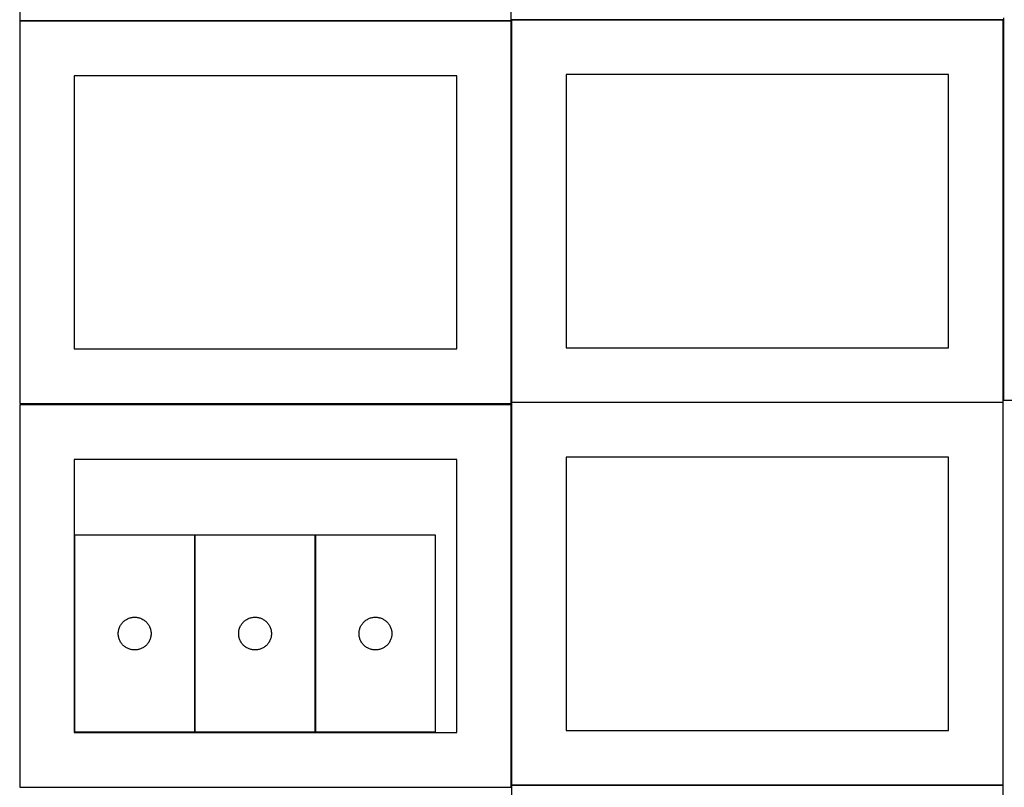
# Model space of a CAD drawing. Header units: millimetres. Extents: x 7 to 1493, y 7 to 2993.
# Tile 3 of 17: x 7 to 908, y 707 to 1410. Entities that reach past the tile are written whole.
import ezdxf

# ---------------------------------------------------------------- set-up
doc = ezdxf.new("R2010")
doc.units = ezdxf.units.MM
doc.layers.add('COMMON', color=5, linetype='CONTINUOUS', true_color=0x0000ff)
doc.layers.add('CUT', color=7, linetype='CONTINUOUS', true_color=0x000000)

msp = doc.modelspace()

# ---------------------------------------------------------------- linework, layer by layer
at = {"layer": 'COMMON'}
for p, q in [((456.524735, 1408.36672), (6.524735, 1408.36672)), ((456.624736, 1059.374118), (456.624736, 1408.266719)), ((456.724736, 1409.474118), (906.724736, 1409.474118)), ((906.824736, 1409.374118), (906.824736, 1061.375454)), ((456.624735, 1057.096763), (456.624735, 709.174117)), ((906.724736, 1059.274118), (456.724736, 1059.274118)), ((166.864862, 937.707506), (166.864862, 757.707506)), ((277.064863, 937.707506), (277.064863, 757.707506)), ((456.849381, 709.074116), (906.724736, 709.074116))]:
    msp.add_line(p, q, dxfattribs=at)
at = {"layer": 'CUT'}
for p, q in [((6.524735, 1758.46672), (6.524735, 1408.46672)), ((456.524735, 1408.46672), (456.524735, 1758.46672)), ((6.524735, 1408.46672), (456.524735, 1408.46672)), ((456.524735, 1408.266719), (6.524735, 1408.266719)), ((6.524735, 1408.266719), (6.524735, 1058.266719)), ((456.524735, 1058.266719), (456.524735, 1408.266719)), ((906.724736, 1409.374118), (456.724736, 1409.374118)), ((456.724736, 1409.374118), (456.724736, 1059.374118)), ((906.724736, 1059.374118), (906.724736, 1409.374118)), ((906.924737, 1411.375454), (906.924737, 1061.375454)), ((406.524735, 1358.266719), (56.524735, 1358.266719)), ((56.524735, 1358.266719), (56.524735, 1108.266719)), ((406.524735, 1108.266719), (406.524735, 1358.266719)), ((856.724736, 1359.374118), (506.724736, 1359.374118)), ((506.724736, 1359.374118), (506.724736, 1109.374118)), ((856.724736, 1109.374118), (856.724736, 1359.374118)), ((506.724736, 1109.374118), (856.724736, 1109.374118)), ((56.524735, 1108.266719), (406.524735, 1108.266719)), ((6.524735, 1058.266719), (456.524735, 1058.266719)), ((456.524735, 1057.096763), (6.524735, 1057.096763)), ((6.524735, 1057.096763), (6.524735, 707.096763)), ((456.524735, 707.096763), (456.524735, 1057.096763)), ((456.724736, 1059.374118), (906.724736, 1059.374118)), ((906.724736, 1059.174117), (456.724736, 1059.174117)), ((456.724736, 1059.174117), (456.724736, 709.174117)), ((906.724736, 709.174117), (906.724736, 1059.174117)), ((906.924737, 1061.375454), (1356.924737, 1061.375454)), ((406.524735, 1007.096763), (56.524735, 1007.096763)), ((56.524735, 1007.096763), (56.524735, 757.096763)), ((406.524735, 757.096763), (406.524735, 1007.096763)), ((856.724736, 1009.174117), (506.724736, 1009.174117)), ((506.724736, 1009.174117), (506.724736, 759.174117)), ((856.724736, 759.174117), (856.724736, 1009.174117)), ((166.764862, 937.707506), (56.764862, 937.707506)), ((56.764862, 937.707506), (56.764862, 757.707506)), ((166.764862, 757.707506), (166.764862, 937.707506)), ((276.964863, 937.707506), (166.964863, 937.707506)), ((166.964863, 937.707506), (166.964863, 757.707506)), ((276.964863, 757.707506), (276.964863, 937.707506)), ((387.164864, 937.707506), (277.164864, 937.707506)), ((277.164864, 937.707506), (277.164864, 757.707506)), ((387.164864, 757.707506), (387.164864, 937.707506)), ((99.319707, 856.081162), (99.767273, 856.71072)), ((99.767273, 856.71072), (100.246655, 857.316404)), ((100.246655, 857.316404), (100.756582, 857.896606)), ((100.756582, 857.896606), (101.2957, 858.449789)), ((101.2957, 858.449789), (101.86258, 858.974485)), ((101.86258, 858.974485), (102.45572, 859.469303)), ((102.45572, 859.469303), (103.073546, 859.932931)), ((103.073546, 859.932931), (103.714419, 860.364139)), ((103.714419, 860.364139), (104.376641, 860.761785)), ((104.376641, 860.761785), (105.058455, 861.124812)), ((105.058455, 861.124812), (105.758053, 861.45226)), ((105.758053, 861.45226), (106.473581, 861.743258)), ((106.473581, 861.743258), (107.20314, 861.997037)), ((107.20314, 861.997037), (107.944795, 862.212922)), ((107.944795, 862.212922), (108.696581, 862.390341)), ((108.696581, 862.390341), (109.456503, 862.528824)), ((109.456503, 862.528824), (110.222547, 862.628004)), ((110.222547, 862.628004), (110.992681, 862.687617)), ((110.992681, 862.687617), (111.764862, 862.707506)), ((111.764862, 862.707506), (112.537043, 862.687617)), ((112.537043, 862.687617), (113.307177, 862.628004)), ((113.307177, 862.628004), (114.073221, 862.528824)), ((114.073221, 862.528824), (114.833143, 862.390341)), ((114.833143, 862.390341), (115.584929, 862.212922)), ((115.584929, 862.212922), (116.326585, 861.997037)), ((116.326585, 861.997037), (117.056143, 861.743258)), ((117.056143, 861.743258), (117.771671, 861.45226)), ((117.771671, 861.45226), (118.471269, 861.124812)), ((118.471269, 861.124812), (119.153083, 860.761785)), ((119.153083, 860.761785), (119.815305, 860.364139)), ((119.815305, 860.364139), (120.456179, 859.932931)), ((120.456179, 859.932931), (121.074004, 859.469303)), ((121.074004, 859.469303), (121.667144, 858.974485)), ((121.667144, 858.974485), (122.234024, 858.449789)), ((122.234024, 858.449789), (122.773143, 857.896606)), ((122.773143, 857.896606), (123.283069, 857.316404)), ((123.283069, 857.316404), (123.762451, 856.71072)), ((123.762451, 856.71072), (124.210017, 856.081162)), ((209.519708, 856.081162), (209.967274, 856.71072)), ((209.967274, 856.71072), (210.446656, 857.316404)), ((210.446656, 857.316404), (210.956583, 857.896606)), ((210.956583, 857.896606), (211.495701, 858.449789)), ((211.495701, 858.449789), (212.062581, 858.974485)), ((212.062581, 858.974485), (212.655721, 859.469303)), ((212.655721, 859.469303), (213.273547, 859.932931)), ((213.273547, 859.932931), (213.91442, 860.364139)), ((213.91442, 860.364139), (214.576642, 860.761785)), ((214.576642, 860.761785), (215.258456, 861.124812)), ((215.258456, 861.124812), (215.958054, 861.45226)), ((215.958054, 861.45226), (216.673582, 861.743258)), ((216.673582, 861.743258), (217.403141, 861.997037)), ((217.403141, 861.997037), (218.144796, 862.212922)), ((218.144796, 862.212922), (218.896582, 862.390341)), ((218.896582, 862.390341), (219.656504, 862.528824)), ((219.656504, 862.528824), (220.422548, 862.628004)), ((220.422548, 862.628004), (221.192682, 862.687617)), ((221.192682, 862.687617), (221.964863, 862.707506)), ((221.964863, 862.707506), (222.737044, 862.687617)), ((222.737044, 862.687617), (223.507178, 862.628004)), ((223.507178, 862.628004), (224.273222, 862.528824)), ((224.273222, 862.528824), (225.033144, 862.390341)), ((225.033144, 862.390341), (225.78493, 862.212922)), ((225.78493, 862.212922), (226.526586, 861.997037)), ((226.526586, 861.997037), (227.256144, 861.743258)), ((227.256144, 861.743258), (227.971672, 861.45226)), ((227.971672, 861.45226), (228.67127, 861.124812)), ((228.67127, 861.124812), (229.353084, 860.761785)), ((229.353084, 860.761785), (230.015306, 860.364139)), ((230.015306, 860.364139), (230.65618, 859.932931)), ((230.65618, 859.932931), (231.274005, 859.469303)), ((231.274005, 859.469303), (231.867145, 858.974485)), ((231.867145, 858.974485), (232.434025, 858.449789)), ((232.434025, 858.449789), (232.973144, 857.896606)), ((232.973144, 857.896606), (233.48307, 857.316404)), ((233.48307, 857.316404), (233.962452, 856.71072)), ((233.962452, 856.71072), (234.410018, 856.081162)), ((319.719709, 856.081162), (320.167275, 856.71072)), ((320.167275, 856.71072), (320.646657, 857.316404)), ((320.646657, 857.316404), (321.156584, 857.896606)), ((321.156584, 857.896606), (321.695702, 858.449789)), ((321.695702, 858.449789), (322.262582, 858.974485)), ((322.262582, 858.974485), (322.855722, 859.469303)), ((322.855722, 859.469303), (323.473548, 859.932931)), ((323.473548, 859.932931), (324.114421, 860.364139)), ((324.114421, 860.364139), (324.776643, 860.761785)), ((324.776643, 860.761785), (325.458457, 861.124812)), ((325.458457, 861.124812), (326.158055, 861.45226)), ((326.158055, 861.45226), (326.873583, 861.743258)), ((326.873583, 861.743258), (327.603142, 861.997037)), ((327.603142, 861.997037), (328.344797, 862.212922)), ((328.344797, 862.212922), (329.096583, 862.390341)), ((329.096583, 862.390341), (329.856505, 862.528824)), ((329.856505, 862.528824), (330.622549, 862.628004)), ((330.622549, 862.628004), (331.392683, 862.687617)), ((331.392683, 862.687617), (332.164864, 862.707506)), ((332.164864, 862.707506), (332.937045, 862.687617)), ((332.937045, 862.687617), (333.707179, 862.628004)), ((333.707179, 862.628004), (334.473223, 862.528824)), ((334.473223, 862.528824), (335.233145, 862.390341)), ((335.233145, 862.390341), (335.984931, 862.212922)), ((335.984931, 862.212922), (336.726587, 861.997037)), ((336.726587, 861.997037), (337.456145, 861.743258)), ((337.456145, 861.743258), (338.171673, 861.45226)), ((338.171673, 861.45226), (338.871271, 861.124812)), ((338.871271, 861.124812), (339.553085, 860.761785)), ((339.553085, 860.761785), (340.215307, 860.364139)), ((340.215307, 860.364139), (340.856181, 859.932931)), ((340.856181, 859.932931), (341.474006, 859.469303)), ((341.474006, 859.469303), (342.067146, 858.974485)), ((342.067146, 858.974485), (342.634026, 858.449789)), ((342.634026, 858.449789), (343.173145, 857.896606)), ((343.173145, 857.896606), (343.683071, 857.316404)), ((343.683071, 857.316404), (344.162453, 856.71072)), ((344.162453, 856.71072), (344.610019, 856.081162)), ((96.769835, 848.093725), (96.809599, 848.865138)), ((96.769835, 847.321287), (96.769835, 848.093725)), ((96.809599, 846.549874), (96.769835, 847.321287)), ((96.809599, 848.865138), (96.889022, 849.633481)), ((96.889022, 849.633481), (97.007893, 850.396717)), ((97.007893, 850.396717), (97.165896, 851.152822)), ((97.165896, 851.152822), (97.362614, 851.899791)), ((97.362614, 851.899791), (97.597524, 852.635642)), ((97.597524, 852.635642), (97.870003, 853.358424)), ((97.870003, 853.358424), (98.179328, 854.066222)), ((98.179328, 854.066222), (98.52468, 854.757157)), ((98.52468, 854.757157), (98.905143, 855.429398)), ((98.905143, 855.429398), (99.319707, 856.081162)), ((124.210017, 856.081162), (124.624581, 855.429398)), ((124.624581, 855.429398), (125.005044, 854.757157)), ((125.005044, 854.757157), (125.350396, 854.066222)), ((125.350396, 854.066222), (125.659722, 853.358424)), ((125.659722, 853.358424), (125.9322, 852.635642)), ((125.9322, 852.635642), (126.16711, 851.899791)), ((126.16711, 851.899791), (126.363828, 851.152822)), ((126.363828, 851.152822), (126.521831, 850.396717)), ((126.521831, 850.396717), (126.640702, 849.633481)), ((126.640702, 849.633481), (126.720125, 848.865138)), ((126.720125, 848.865138), (126.759889, 848.093725)), ((126.759889, 847.321287), (126.720125, 846.549874)), ((126.759889, 848.093725), (126.759889, 847.321287)), ((206.969836, 848.093725), (207.0096, 848.865138)), ((206.969836, 847.321287), (206.969836, 848.093725)), ((207.0096, 846.549874), (206.969836, 847.321287)), ((207.0096, 848.865138), (207.089023, 849.633481)), ((207.089023, 849.633481), (207.207894, 850.396717)), ((207.207894, 850.396717), (207.365897, 851.152822)), ((207.365897, 851.152822), (207.562615, 851.899791)), ((207.562615, 851.899791), (207.797525, 852.635642)), ((207.797525, 852.635642), (208.070004, 853.358424)), ((208.070004, 853.358424), (208.379329, 854.066222)), ((208.379329, 854.066222), (208.724681, 854.757157)), ((208.724681, 854.757157), (209.105144, 855.429398)), ((209.105144, 855.429398), (209.519708, 856.081162)), ((234.410018, 856.081162), (234.824582, 855.429398)), ((234.824582, 855.429398), (235.205045, 854.757157)), ((235.205045, 854.757157), (235.550397, 854.066222)), ((235.550397, 854.066222), (235.859723, 853.358424)), ((235.859723, 853.358424), (236.132201, 852.635642)), ((236.132201, 852.635642), (236.367111, 851.899791)), ((236.367111, 851.899791), (236.563829, 851.152822)), ((236.563829, 851.152822), (236.721832, 850.396717)), ((236.721832, 850.396717), (236.840703, 849.633481)), ((236.840703, 849.633481), (236.920126, 848.865138)), ((236.920126, 848.865138), (236.95989, 848.093725)), ((236.95989, 847.321287), (236.920126, 846.549874)), ((236.95989, 848.093725), (236.95989, 847.321287)), ((317.169837, 848.093725), (317.209601, 848.865138)), ((317.169837, 847.321287), (317.169837, 848.093725)), ((317.209601, 846.549874), (317.169837, 847.321287)), ((317.209601, 848.865138), (317.289024, 849.633481)), ((317.289024, 849.633481), (317.407895, 850.396717)), ((317.407895, 850.396717), (317.565898, 851.152822)), ((317.565898, 851.152822), (317.762616, 851.899791)), ((317.762616, 851.899791), (317.997526, 852.635642)), ((317.997526, 852.635642), (318.270005, 853.358424)), ((318.270005, 853.358424), (318.57933, 854.066222)), ((318.57933, 854.066222), (318.924682, 854.757157)), ((318.924682, 854.757157), (319.305145, 855.429398)), ((319.305145, 855.429398), (319.719709, 856.081162)), ((344.610019, 856.081162), (345.024583, 855.429398)), ((345.024583, 855.429398), (345.405046, 854.757157)), ((345.405046, 854.757157), (345.750398, 854.066222)), ((345.750398, 854.066222), (346.059724, 853.358424)), ((346.059724, 853.358424), (346.332202, 852.635642)), ((346.332202, 852.635642), (346.567112, 851.899791)), ((346.567112, 851.899791), (346.76383, 851.152822)), ((346.76383, 851.152822), (346.921833, 850.396717)), ((346.921833, 850.396717), (347.040704, 849.633481)), ((347.040704, 849.633481), (347.120127, 848.865138)), ((347.120127, 848.865138), (347.159891, 848.093725)), ((347.159891, 847.321287), (347.120127, 846.549874)), ((347.159891, 848.093725), (347.159891, 847.321287)), ((96.889022, 845.781531), (96.809599, 846.549874)), ((97.007893, 845.018295), (96.889022, 845.781531)), ((97.165896, 844.26219), (97.007893, 845.018295)), ((97.362614, 843.515221), (97.165896, 844.26219)), ((97.597524, 842.77937), (97.362614, 843.515221)), ((97.870003, 842.056588), (97.597524, 842.77937)), ((98.179328, 841.34879), (97.870003, 842.056588)), ((98.52468, 840.657855), (98.179328, 841.34879)), ((98.905143, 839.985614), (98.52468, 840.657855)), ((99.319707, 839.33385), (98.905143, 839.985614)), ((99.767273, 838.704292), (99.319707, 839.33385)), ((100.246655, 838.098608), (99.767273, 838.704292)), ((123.762451, 838.704292), (123.283069, 838.098608)), ((124.210017, 839.33385), (123.762451, 838.704292)), ((124.624581, 839.985614), (124.210017, 839.33385)), ((125.005044, 840.657855), (124.624581, 839.985614)), ((125.350396, 841.34879), (125.005044, 840.657855)), ((125.659722, 842.056588), (125.350396, 841.34879)), ((125.9322, 842.77937), (125.659722, 842.056588)), ((126.16711, 843.515221), (125.9322, 842.77937)), ((126.363828, 844.26219), (126.16711, 843.515221)), ((126.521831, 845.018295), (126.363828, 844.26219)), ((126.640702, 845.781531), (126.521831, 845.018295)), ((126.720125, 846.549874), (126.640702, 845.781531)), ((207.089023, 845.781531), (207.0096, 846.549874)), ((207.207894, 845.018295), (207.089023, 845.781531)), ((207.365897, 844.26219), (207.207894, 845.018295)), ((207.562615, 843.515221), (207.365897, 844.26219)), ((207.797525, 842.77937), (207.562615, 843.515221)), ((208.070004, 842.056588), (207.797525, 842.77937)), ((208.379329, 841.34879), (208.070004, 842.056588)), ((208.724681, 840.657855), (208.379329, 841.34879)), ((209.105144, 839.985614), (208.724681, 840.657855)), ((209.519708, 839.33385), (209.105144, 839.985614)), ((209.967274, 838.704292), (209.519708, 839.33385)), ((210.446656, 838.098608), (209.967274, 838.704292)), ((233.962452, 838.704292), (233.48307, 838.098608)), ((234.410018, 839.33385), (233.962452, 838.704292)), ((234.824582, 839.985614), (234.410018, 839.33385)), ((235.205045, 840.657855), (234.824582, 839.985614)), ((235.550397, 841.34879), (235.205045, 840.657855)), ((235.859723, 842.056588), (235.550397, 841.34879)), ((236.132201, 842.77937), (235.859723, 842.056588)), ((236.367111, 843.515221), (236.132201, 842.77937)), ((236.563829, 844.26219), (236.367111, 843.515221)), ((236.721832, 845.018295), (236.563829, 844.26219)), ((236.840703, 845.781531), (236.721832, 845.018295)), ((236.920126, 846.549874), (236.840703, 845.781531)), ((317.289024, 845.781531), (317.209601, 846.549874)), ((317.407895, 845.018295), (317.289024, 845.781531)), ((317.565898, 844.26219), (317.407895, 845.018295)), ((317.762616, 843.515221), (317.565898, 844.26219)), ((317.997526, 842.77937), (317.762616, 843.515221)), ((318.270005, 842.056588), (317.997526, 842.77937)), ((318.57933, 841.34879), (318.270005, 842.056588)), ((318.924682, 840.657855), (318.57933, 841.34879)), ((319.305145, 839.985614), (318.924682, 840.657855)), ((319.719709, 839.33385), (319.305145, 839.985614)), ((320.167275, 838.704292), (319.719709, 839.33385)), ((320.646657, 838.098608), (320.167275, 838.704292)), ((344.162453, 838.704292), (343.683071, 838.098608)), ((344.610019, 839.33385), (344.162453, 838.704292)), ((345.024583, 839.985614), (344.610019, 839.33385)), ((345.405046, 840.657855), (345.024583, 839.985614)), ((345.750398, 841.34879), (345.405046, 840.657855)), ((346.059724, 842.056588), (345.750398, 841.34879)), ((346.332202, 842.77937), (346.059724, 842.056588)), ((346.567112, 843.515221), (346.332202, 842.77937)), ((346.76383, 844.26219), (346.567112, 843.515221)), ((346.921833, 845.018295), (346.76383, 844.26219)), ((347.040704, 845.781531), (346.921833, 845.018295)), ((347.120127, 846.549874), (347.040704, 845.781531)), ((100.756582, 837.518406), (100.246655, 838.098608)), ((101.2957, 836.965223), (100.756582, 837.518406)), ((101.86258, 836.440527), (101.2957, 836.965223)), ((102.45572, 835.945709), (101.86258, 836.440527)), ((103.073546, 835.482081), (102.45572, 835.945709)), ((103.714419, 835.050873), (103.073546, 835.482081)), ((104.376641, 834.653227), (103.714419, 835.050873)), ((105.058455, 834.2902), (104.376641, 834.653227)), ((105.758053, 833.962752), (105.058455, 834.2902)), ((106.473581, 833.671754), (105.758053, 833.962752)), ((107.20314, 833.417975), (106.473581, 833.671754)), ((107.944795, 833.20209), (107.20314, 833.417975)), ((108.696581, 833.024671), (107.944795, 833.20209)), ((109.456503, 832.886188), (108.696581, 833.024671)), ((110.222547, 832.787008), (109.456503, 832.886188)), ((110.992681, 832.727395), (110.222547, 832.787008)), ((111.764862, 832.707506), (110.992681, 832.727395)), ((112.537043, 832.727395), (111.764862, 832.707506)), ((113.307177, 832.787008), (112.537043, 832.727395)), ((114.073221, 832.886188), (113.307177, 832.787008)), ((114.833143, 833.024671), (114.073221, 832.886188)), ((115.584929, 833.20209), (114.833143, 833.024671)), ((116.326585, 833.417975), (115.584929, 833.20209)), ((117.056143, 833.671754), (116.326585, 833.417975)), ((117.771671, 833.962752), (117.056143, 833.671754)), ((118.471269, 834.2902), (117.771671, 833.962752)), ((119.153083, 834.653227), (118.471269, 834.2902)), ((119.815305, 835.050873), (119.153083, 834.653227)), ((120.456179, 835.482081), (119.815305, 835.050873)), ((121.074004, 835.945709), (120.456179, 835.482081)), ((121.667144, 836.440527), (121.074004, 835.945709)), ((122.234024, 836.965223), (121.667144, 836.440527)), ((122.773143, 837.518406), (122.234024, 836.965223)), ((123.283069, 838.098608), (122.773143, 837.518406)), ((210.956583, 837.518406), (210.446656, 838.098608)), ((211.495701, 836.965223), (210.956583, 837.518406)), ((212.062581, 836.440527), (211.495701, 836.965223)), ((212.655721, 835.945709), (212.062581, 836.440527)), ((213.273547, 835.482081), (212.655721, 835.945709)), ((213.91442, 835.050873), (213.273547, 835.482081)), ((214.576642, 834.653227), (213.91442, 835.050873)), ((215.258456, 834.2902), (214.576642, 834.653227)), ((215.958054, 833.962752), (215.258456, 834.2902)), ((216.673582, 833.671754), (215.958054, 833.962752)), ((217.403141, 833.417975), (216.673582, 833.671754)), ((218.144796, 833.20209), (217.403141, 833.417975)), ((218.896582, 833.024671), (218.144796, 833.20209)), ((219.656504, 832.886188), (218.896582, 833.024671)), ((220.422548, 832.787008), (219.656504, 832.886188)), ((221.192682, 832.727395), (220.422548, 832.787008)), ((221.964863, 832.707506), (221.192682, 832.727395)), ((222.737044, 832.727395), (221.964863, 832.707506)), ((223.507178, 832.787008), (222.737044, 832.727395)), ((224.273222, 832.886188), (223.507178, 832.787008)), ((225.033144, 833.024671), (224.273222, 832.886188)), ((225.78493, 833.20209), (225.033144, 833.024671)), ((226.526586, 833.417975), (225.78493, 833.20209)), ((227.256144, 833.671754), (226.526586, 833.417975)), ((227.971672, 833.962752), (227.256144, 833.671754)), ((228.67127, 834.2902), (227.971672, 833.962752)), ((229.353084, 834.653227), (228.67127, 834.2902)), ((230.015306, 835.050873), (229.353084, 834.653227)), ((230.65618, 835.482081), (230.015306, 835.050873)), ((231.274005, 835.945709), (230.65618, 835.482081)), ((231.867145, 836.440527), (231.274005, 835.945709)), ((232.434025, 836.965223), (231.867145, 836.440527)), ((232.973144, 837.518406), (232.434025, 836.965223)), ((233.48307, 838.098608), (232.973144, 837.518406)), ((321.156584, 837.518406), (320.646657, 838.098608)), ((321.695702, 836.965223), (321.156584, 837.518406)), ((322.262582, 836.440527), (321.695702, 836.965223)), ((322.855722, 835.945709), (322.262582, 836.440527)), ((323.473548, 835.482081), (322.855722, 835.945709)), ((324.114421, 835.050873), (323.473548, 835.482081)), ((324.776643, 834.653227), (324.114421, 835.050873)), ((325.458457, 834.2902), (324.776643, 834.653227)), ((326.158055, 833.962752), (325.458457, 834.2902)), ((326.873583, 833.671754), (326.158055, 833.962752)), ((327.603142, 833.417975), (326.873583, 833.671754)), ((328.344797, 833.20209), (327.603142, 833.417975)), ((329.096583, 833.024671), (328.344797, 833.20209)), ((329.856505, 832.886188), (329.096583, 833.024671)), ((330.622549, 832.787008), (329.856505, 832.886188)), ((331.392683, 832.727395), (330.622549, 832.787008)), ((332.164864, 832.707506), (331.392683, 832.727395)), ((332.937045, 832.727395), (332.164864, 832.707506)), ((333.707179, 832.787008), (332.937045, 832.727395)), ((334.473223, 832.886188), (333.707179, 832.787008)), ((335.233145, 833.024671), (334.473223, 832.886188)), ((335.984931, 833.20209), (335.233145, 833.024671)), ((336.726587, 833.417975), (335.984931, 833.20209)), ((337.456145, 833.671754), (336.726587, 833.417975)), ((338.171673, 833.962752), (337.456145, 833.671754)), ((338.871271, 834.2902), (338.171673, 833.962752)), ((339.553085, 834.653227), (338.871271, 834.2902)), ((340.215307, 835.050873), (339.553085, 834.653227)), ((340.856181, 835.482081), (340.215307, 835.050873)), ((341.474006, 835.945709), (340.856181, 835.482081)), ((342.067146, 836.440527), (341.474006, 835.945709)), ((342.634026, 836.965223), (342.067146, 836.440527)), ((343.173145, 837.518406), (342.634026, 836.965223)), ((343.683071, 838.098608), (343.173145, 837.518406)), ((56.524735, 757.096763), (406.524735, 757.096763)), ((56.764862, 757.707506), (166.764862, 757.707506)), ((166.964863, 757.707506), (276.964863, 757.707506)), ((277.164864, 757.707506), (387.164864, 757.707506)), ((506.724736, 759.174117), (856.724736, 759.174117)), ((6.524735, 707.096763), (456.524735, 707.096763)), ((456.724736, 709.174117), (906.724736, 709.174117)), ((906.849381, 708.974116), (456.849381, 708.974116)), ((456.849381, 708.974116), (456.849381, 358.974116)), ((906.849381, 358.974116), (906.849381, 708.974116))]:
    msp.add_line(p, q, dxfattribs=at)

doc.saveas('drawing.dxf')
